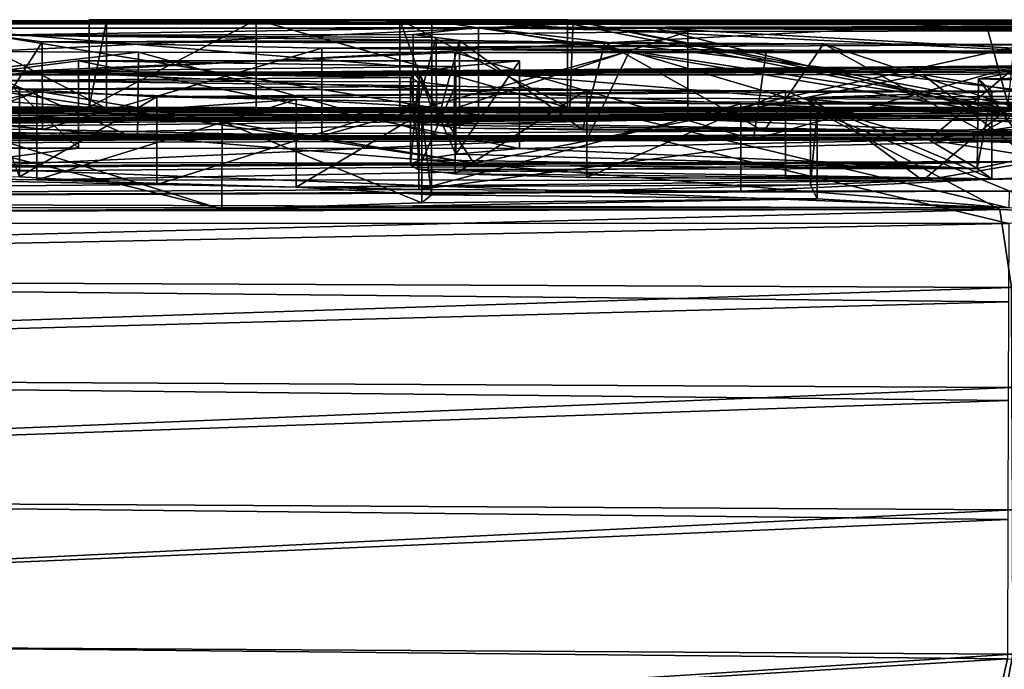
# Model space of a CAD drawing. Header units: millimetres. Extents: x -71 to 126, y -35 to 75.
# Tile 114 of 178: x -2.658 to -1.533, y 70.186 to 70.928. Entities that reach past the tile are written whole.
import ezdxf

# ---------------------------------------------------------------- set-up
doc = ezdxf.new("R2010")
doc.units = ezdxf.units.MM
doc.header["$LTSCALE"] = 52.536866
for name, color, linetype in [('192', 7, 'CONTINUOUS'), ('236', 7, 'CONTINUOUS'), ('238', 7, 'CONTINUOUS'), ('241', 7, 'CONTINUOUS'), ('242', 7, 'CONTINUOUS'), ('316', 7, 'CONTINUOUS'), ('317', 7, 'CONTINUOUS'), ('318', 7, 'CONTINUOUS'), ('319', 7, 'CONTINUOUS'), ('320', 7, 'CONTINUOUS'), ('326', 7, 'CONTINUOUS'), ('328', 7, 'CONTINUOUS'), ('329', 7, 'CONTINUOUS'), ('330', 7, 'CONTINUOUS'), ('331', 7, 'CONTINUOUS'), ('333', 7, 'CONTINUOUS'), ('334', 7, 'CONTINUOUS'), ('335', 7, 'CONTINUOUS'), ('337', 7, 'CONTINUOUS'), ('339', 7, 'CONTINUOUS'), ('341', 7, 'CONTINUOUS'), ('345', 7, 'CONTINUOUS'), ('347', 7, 'CONTINUOUS')]:
    doc.layers.add(name, color=color, linetype=linetype)

msp = doc.modelspace()

# ---------------------------------------------------------------- linework, layer by layer
at = {"layer": '192', "linetype": 'Continuous'}
for points in [[(-2.1342, 70.8188, -2.3292), (-4.5298, 70.8174, -2.5356), (-3.8213, 70.8249, -1.3406), (-2.1342, 70.8188, -2.3292)], [(-4.0274, 70.8265, -0.9176), (-4.5294, 70.8278, 0.2088), (-2.5593, 70.8264, -0.9178), (-4.0274, 70.8265, -0.9176)], [(-2.5593, 70.8264, -0.9178), (-4.5294, 70.8278, 0.2088), (-2.5789, 70.8276, -0.191), (-2.5593, 70.8264, -0.9178)], [(-2.5789, 70.8276, -0.191), (-4.5294, 70.8278, 0.2088), (-2.388, 70.8274, 0.4003), (-2.5789, 70.8276, -0.191)], [(-2.388, 70.8274, 0.4003), (-4.5294, 70.8278, 0.2088), (-4.1503, 70.823, 1.6807), (-2.388, 70.8274, 0.4003)], [(-2.0295, 70.8265, 0.7878), (-2.388, 70.8274, 0.4003), (-4.1503, 70.823, 1.6807), (-2.0295, 70.8265, 0.7878)], [(-1.5289, 70.8258, 1.0011), (-2.0295, 70.8265, 0.7878), (-4.1503, 70.823, 1.6807), (-1.5289, 70.8258, 1.0011)], [(-1.5262, 70.8227, 1.6796), (-1.5289, 70.8258, 1.0011), (-4.1503, 70.823, 1.6807), (-1.5262, 70.8227, 1.6796)], [(-3.4605, 70.8241, -1.5158), (-2.1342, 70.8188, -2.3292), (-3.8213, 70.8249, -1.3406), (-3.4605, 70.8241, -1.5158)], [(-1.5365, 70.8202, -2.1265), (-2.1342, 70.8188, -2.3292), (-3.4605, 70.8241, -1.5158), (-1.5365, 70.8202, -2.1265)], [(-1.5267, 70.8239, -1.5166), (-1.5365, 70.8202, -2.1265), (-3.4605, 70.8241, -1.5158), (-1.5267, 70.8239, -1.5166)], [(-2.0322, 70.8276, 0.1336), (-1.5266, 70.8262, -0.9182), (-2.224, 70.8274, -0.38), (-2.0322, 70.8276, 0.1336)], [(-1.5266, 70.8262, -0.9182), (-2.1873, 70.8263, -0.9179), (-2.224, 70.8274, -0.38), (-1.5266, 70.8262, -0.9182)], [(-1.5111, 70.8273, 0.3952), (-1.5266, 70.8262, -0.9182), (-2.0322, 70.8276, 0.1336), (-1.5111, 70.8273, 0.3952)], [(-1.5365, 70.8202, -2.1265), (-1.5267, 70.8239, -1.5166), (-1.2808, 70.8203, -2.1082), (-1.5365, 70.8202, -2.1265)], [(-3.7302, 70.8182, 2.3811), (-4.6935, 70.812, 3.062), (-1.5261, 70.8179, 2.3807), (-3.7302, 70.8182, 2.3811)], [(-1.5261, 70.8179, 2.3807), (-4.6935, 70.812, 3.062), (-4.4839, 70.8082, 3.4127), (-1.5261, 70.8179, 2.3807)], [(-4.5303, 70.7819, -5.2797), (-4.5298, 70.8174, -2.5356), (-2.3131, 70.7952, -4.4372), (-4.5303, 70.7819, -5.2797)], [(-2.6915, 70.8101, -3.2739), (-4.5298, 70.8174, -2.5356), (-2.1342, 70.8188, -2.3292), (-2.6915, 70.8101, -3.2739)], [(-2.3131, 70.7952, -4.4372), (-4.5298, 70.8174, -2.5356), (-2.6325, 70.8024, -3.9225), (-2.3131, 70.7952, -4.4372)], [(-2.6325, 70.8024, -3.9225), (-4.5298, 70.8174, -2.5356), (-2.6915, 70.8101, -3.2739), (-2.6325, 70.8024, -3.9225)], [(-4.2328, 70.8044, 3.7319), (-1.5261, 70.8179, 2.3807), (-4.4839, 70.8082, 3.4127), (-4.2328, 70.8044, 3.7319)], [(-3.9565, 70.8007, 4.0082), (-1.5261, 70.8179, 2.3807), (-4.2328, 70.8044, 3.7319), (-3.9565, 70.8007, 4.0082)], [(-3.6135, 70.7971, 4.2661), (-1.5261, 70.8179, 2.3807), (-3.9565, 70.8007, 4.0082), (-3.6135, 70.7971, 4.2661)], [(-1.482, 70.7922, 4.582), (-1.5261, 70.8179, 2.3807), (-3.6135, 70.7971, 4.2661), (-1.482, 70.7922, 4.582)], [(-1.8948, 70.8142, -2.859), (-1.5571, 70.7996, -4.1202), (-2.2089, 70.8107, -3.2113), (-1.8948, 70.8142, -2.859)], [(-2.2089, 70.8107, -3.2113), (-1.5571, 70.7996, -4.1202), (-2.1822, 70.8073, -3.5067), (-2.2089, 70.8107, -3.2113)], [(-1.5286, 70.8151, -2.7645), (-1.5571, 70.7996, -4.1202), (-1.8948, 70.8142, -2.859), (-1.5286, 70.8151, -2.7645)], [(-1.5286, 70.8151, -2.7645), (-1.4368, 70.8081, -3.4443), (-1.5571, 70.7996, -4.1202), (-1.5286, 70.8151, -2.7645)], [(-2.1822, 70.8073, -3.5067), (-1.5571, 70.7996, -4.1202), (-2.1556, 70.8039, -3.8021), (-2.1822, 70.8073, -3.5067)], [(-2.1556, 70.8039, -3.8021), (-1.5571, 70.7996, -4.1202), (-2.0151, 70.8018, -3.961), (-2.1556, 70.8039, -3.8021)], [(-1.5571, 70.7996, -4.1202), (-1.8081, 70.8004, -4.0663), (-2.0151, 70.8018, -3.961), (-1.5571, 70.7996, -4.1202)], [(-1.4368, 70.8081, -3.4443), (-1.4369, 70.7995, -4.1279), (-1.5571, 70.7996, -4.1202), (-1.4368, 70.8081, -3.4443)], [(-2.0094, 70.7922, -4.6339), (-4.5303, 70.7819, -5.2797), (-2.3131, 70.7952, -4.4372), (-2.0094, 70.7922, -4.6339)], [(-1.6193, 70.7903, -4.7508), (-4.5303, 70.7819, -5.2797), (-2.0094, 70.7922, -4.6339), (-1.6193, 70.7903, -4.7508)], [(-2.0871, 70.7807, -5.331), (-4.5303, 70.7819, -5.2797), (-1.6193, 70.7903, -4.7508), (-2.0871, 70.7807, -5.331)], [(-3.256, 70.7942, 4.4647), (-1.482, 70.7922, 4.582), (-3.6135, 70.7971, 4.2661), (-3.256, 70.7942, 4.4647)], [(-2.8896, 70.792, 4.602), (-1.482, 70.7922, 4.582), (-3.256, 70.7942, 4.4647), (-2.8896, 70.792, 4.602)], [(-1.8197, 70.7908, 4.6725), (-1.482, 70.7922, 4.582), (-2.8896, 70.792, 4.602), (-1.8197, 70.7908, 4.6725)], [(-2.5238, 70.7908, 4.6819), (-1.8197, 70.7908, 4.6725), (-2.8896, 70.792, 4.602), (-2.5238, 70.7908, 4.6819)], [(-2.1621, 70.7903, 4.7059), (-1.8197, 70.7908, 4.6725), (-2.5238, 70.7908, 4.6819), (-2.1621, 70.7903, 4.7059)], [(-1.5641, 70.7578, -6.4926), (-2.0871, 70.7807, -5.331), (-1.6193, 70.7903, -4.7508), (-1.5641, 70.7578, -6.4926)], [(-1.5641, 70.7578, -6.4926), (-1.6193, 70.7903, -4.7508), (-1.4995, 70.7714, -5.8272), (-1.5641, 70.7578, -6.4926)], [(-1.6193, 70.7903, -4.7508), (-0.9731, 70.7896, -4.794), (-0.4553, 70.7836, -5.1565), (-1.6193, 70.7903, -4.7508)], [(-1.4995, 70.7714, -5.8272), (-1.6193, 70.7903, -4.7508), (-1.2791, 70.7794, -5.3977), (-1.4995, 70.7714, -5.8272)], [(-1.2791, 70.7794, -5.3977), (-1.6193, 70.7903, -4.7508), (-0.8958, 70.7833, -5.176), (-1.2791, 70.7794, -5.3977)], [(-0.8958, 70.7833, -5.176), (-1.6193, 70.7903, -4.7508), (-0.4553, 70.7836, -5.1565), (-0.8958, 70.7833, -5.176)], [(-4.5307, 70.7212, -8.0234), (-4.5303, 70.7819, -5.2797), (-2.5018, 70.7395, -7.2987), (-4.5307, 70.7212, -8.0234)], [(-2.5018, 70.7395, -7.2987), (-4.5303, 70.7819, -5.2797), (-2.6585, 70.7484, -6.9218), (-2.5018, 70.7395, -7.2987)], [(-2.6862, 70.7687, -5.9759), (-4.5303, 70.7819, -5.2797), (-2.5914, 70.7808, -5.3309), (-2.6862, 70.7687, -5.9759)], [(-2.5914, 70.7808, -5.3309), (-4.5303, 70.7819, -5.2797), (-2.0871, 70.7807, -5.331), (-2.5914, 70.7808, -5.3309)], [(-2.16, 70.7743, -5.6824), (-2.0871, 70.7807, -5.331), (-1.5641, 70.7578, -6.4926), (-2.16, 70.7743, -5.6824)], [(-2.1395, 70.764, 6.1546), (-2.8097, 70.765, 6.1069), (-4.1499, 70.7524, 6.7022), (-2.1395, 70.764, 6.1546)], [(-1.499, 70.7659, 6.0602), (-2.1395, 70.764, 6.1546), (-3.5228, 70.7548, 6.5936), (-1.499, 70.7659, 6.0602)], [(-3.0494, 70.7514, 6.7438), (-1.499, 70.7659, 6.0602), (-3.5228, 70.7548, 6.5936), (-3.0494, 70.7514, 6.7438)], [(-2.6389, 70.7449, 7.0237), (-1.499, 70.7659, 6.0602), (-3.0494, 70.7514, 6.7438), (-2.6389, 70.7449, 7.0237)], [(-1.6261, 70.7442, 7.0484), (-1.499, 70.7659, 6.0602), (-2.6389, 70.7449, 7.0237), (-1.6261, 70.7442, 7.0484)], [(-2.2119, 70.7617, -6.3168), (-2.202, 70.7675, -6.0334), (-1.5641, 70.7578, -6.4926), (-2.2119, 70.7617, -6.3168)], [(-2.202, 70.7675, -6.0334), (-2.16, 70.7743, -5.6824), (-1.5641, 70.7578, -6.4926), (-2.202, 70.7675, -6.0334)], [(-1.499, 70.7659, 6.0602), (-1.6261, 70.7442, 7.0484), (-1.3752, 70.7483, 6.87), (-1.499, 70.7659, 6.0602)], [(-3.5228, 70.7548, 6.5936), (-2.1395, 70.764, 6.1546), (-4.1499, 70.7524, 6.7022), (-3.5228, 70.7548, 6.5936)], [(-2.203, 70.7567, -6.5484), (-2.2119, 70.7617, -6.3168), (-1.5641, 70.7578, -6.4926), (-2.203, 70.7567, -6.5484)], [(-1.5472, 70.746, -7.0192), (-2.203, 70.7567, -6.5484), (-1.5641, 70.7578, -6.4926), (-1.5472, 70.746, -7.0192)], [(-2.1608, 70.7516, -6.7791), (-2.203, 70.7567, -6.5484), (-1.5472, 70.746, -7.0192), (-2.1608, 70.7516, -6.7791)], [(-2.3426, 70.7365, 7.3694), (-1.6261, 70.7442, 7.0484), (-2.6389, 70.7449, 7.0237), (-2.3426, 70.7365, 7.3694)], [(-1.7546, 70.7391, 7.2636), (-1.6261, 70.7442, 7.0484), (-2.3426, 70.7365, 7.3694), (-1.7546, 70.7391, 7.2636)], [(-2.0101, 70.7474, -6.9599), (-2.1608, 70.7516, -6.7791), (-1.5472, 70.746, -7.0192), (-2.0101, 70.7474, -6.9599)], [(-1.783, 70.7463, -7.0081), (-2.0101, 70.7474, -6.9599), (-1.5472, 70.746, -7.0192), (-1.783, 70.7463, -7.0081)], [(-2.2021, 70.7338, -7.5286), (-4.5307, 70.7212, -8.0234), (-2.5018, 70.7395, -7.2987), (-2.2021, 70.7338, -7.5286)], [(-1.8342, 70.7317, -7.6085), (-4.5307, 70.7212, -8.0234), (-2.2021, 70.7338, -7.5286), (-1.8342, 70.7317, -7.6085)], [(-1.5278, 70.7128, -8.3236), (-4.5307, 70.7212, -8.0234), (-1.5277, 70.7317, -7.6086), (-1.5278, 70.7128, -8.3236)], [(-1.5277, 70.7317, -7.6086), (-4.5307, 70.7212, -8.0234), (-1.8342, 70.7317, -7.6085), (-1.5277, 70.7317, -7.6086)], [(-2.1879, 70.7277, 7.7199), (-1.7546, 70.7391, 7.2636), (-2.3426, 70.7365, 7.3694), (-2.1879, 70.7277, 7.7199)], [(-1.747, 70.723, 7.8968), (-1.7546, 70.7391, 7.2636), (-2.1879, 70.7277, 7.7199), (-1.747, 70.723, 7.8968)], [(-4.1586, 70.7131, -8.3225), (-4.5307, 70.7212, -8.0234), (-1.5278, 70.7128, -8.3236), (-4.1586, 70.7131, -8.3225)], [(-1.5381, 70.7109, 8.3414), (-1.747, 70.723, 7.8968), (-2.4273, 70.7115, 8.3224), (-1.5381, 70.7109, 8.3414)], [(-2.4273, 70.7115, 8.3224), (-1.747, 70.723, 7.8968), (-2.1987, 70.7187, 8.0595), (-2.4273, 70.7115, 8.3224)], [(-2.1987, 70.7187, 8.0595), (-1.747, 70.723, 7.8968), (-2.1879, 70.7277, 7.7199), (-2.1987, 70.7187, 8.0595)], [(-1.5247, 70.6219, 11.0816), (-1.5381, 70.7109, 8.3414), (-4.5278, 70.635, 10.7338), (-1.5247, 70.6219, 11.0816)], [(-4.5278, 70.635, 10.7338), (-1.5381, 70.7109, 8.3414), (-2.826, 70.7089, 8.418), (-4.5278, 70.635, 10.7338)], [(-2.826, 70.7089, 8.418), (-1.5381, 70.7109, 8.3414), (-2.4273, 70.7115, 8.3224), (-2.826, 70.7089, 8.418)], [(-1.5381, 70.7109, 8.3414), (-1.5247, 70.6219, 11.0816), (-1.469, 70.708, 8.4439), (-1.5381, 70.7109, 8.3414)], [(-1.5279, 70.6951, -8.9375), (-4.5312, 70.6355, -10.7664), (-4.1587, 70.6955, -8.9363), (-1.5279, 70.6951, -8.9375)], [(-1.5283, 70.6054, -11.5673), (-4.5312, 70.6355, -10.7664), (-1.5279, 70.6951, -8.9375), (-1.5283, 70.6054, -11.5673)], [(-4.5316, 70.5247, -13.5085), (-4.5312, 70.6355, -10.7664), (-1.5283, 70.6054, -11.5673), (-4.5316, 70.5247, -13.5085)], [(-4.5273, 70.5228, 13.5035), (-1.5247, 70.6219, 11.0816), (-4.5278, 70.635, 10.7338), (-4.5273, 70.5228, 13.5035)], [(-1.5243, 70.5075, 13.8287), (-1.5247, 70.6219, 11.0816), (-4.5273, 70.5228, 13.5035), (-1.5243, 70.5075, 13.8287)], [(-1.5287, 70.4927, -14.1963), (-4.5316, 70.5247, -13.5085), (-1.5283, 70.6054, -11.5673), (-1.5287, 70.4927, -14.1963)], [(-4.5321, 70.3888, -16.2495), (-4.5316, 70.5247, -13.5085), (-1.5287, 70.4927, -14.1963), (-4.5321, 70.3888, -16.2495)], [(-4.5269, 70.385, 16.272), (-1.5243, 70.5075, 13.8287), (-4.5273, 70.5228, 13.5035), (-4.5269, 70.385, 16.272)], [(-1.5239, 70.368, 16.5747), (-1.5243, 70.5075, 13.8287), (-4.5269, 70.385, 16.272), (-1.5239, 70.368, 16.5747)], [(-1.5292, 70.3568, -16.8242), (-4.5321, 70.3888, -16.2495), (-1.5287, 70.4927, -14.1963), (-1.5292, 70.3568, -16.8242)], [(-4.5325, 70.2279, -18.9891), (-4.5321, 70.3888, -16.2495), (-1.5292, 70.3568, -16.8242), (-4.5325, 70.2279, -18.9891)], [(-4.5265, 70.2216, 19.0392), (-1.5239, 70.368, 16.5747), (-4.5269, 70.385, 16.272), (-4.5265, 70.2216, 19.0392)], [(-1.5234, 70.2033, 19.3193), (-1.5239, 70.368, 16.5747), (-4.5265, 70.2216, 19.0392), (-1.5234, 70.2033, 19.3193)], [(-1.5296, 70.198, -19.4507), (-4.5325, 70.2279, -18.9891), (-1.5292, 70.3568, -16.8242), (-1.5296, 70.198, -19.4507)], [(-4.5924, 70.0129, -22.123), (-4.5325, 70.2279, -18.9891), (-1.5296, 70.198, -19.4507), (-4.5924, 70.0129, -22.123)], [(-4.5689, 70.0082, 22.1377), (-1.5234, 70.2033, 19.3193), (-4.5265, 70.2216, 19.0392), (-4.5689, 70.0082, 22.1377)], [(-1.5651, 69.9768, 22.5527), (-1.5234, 70.2033, 19.3193), (-4.5689, 70.0082, 22.1377), (-1.5651, 69.9768, 22.5527)], [(-1.5651, 69.9768, 22.5527), (1.4796, 70.1851, 19.5928), (-1.5234, 70.2033, 19.3193), (-1.5651, 69.9768, 22.5527)], [(-1.5781, 69.9813, -22.542), (-4.5924, 70.0129, -22.123), (-1.5296, 70.198, -19.4507), (-1.5781, 69.9813, -22.542)], [(-1.5781, 69.9813, -22.542), (-1.5296, 70.198, -19.4507), (1.4734, 70.1798, -19.7234), (-1.5781, 69.9813, -22.542)]]:
    msp.add_3dface(points, dxfattribs=at)
at = {"layer": '236', "color": 178, "linetype": 'Continuous', "true_color": 0x00000b}
for points in [[(-1.6261, 70.8652, 6.0929), (-1.0811, 70.7688, 5.9116), (-1.0799, 70.8688, 5.913), (-1.6261, 70.8652, 6.0929)], [(-2.8097, 70.765, 6.1069), (-2.1395, 70.764, 6.1546), (-2.8084, 70.865, 6.1092), (-2.8097, 70.765, 6.1069)], [(-2.8084, 70.865, 6.1092), (-2.1395, 70.764, 6.1546), (-2.7518, 70.8648, 6.1189), (-2.8084, 70.865, 6.1092)], [(-2.7518, 70.8648, 6.1189), (-2.1395, 70.764, 6.1546), (-2.2053, 70.864, 6.1582), (-2.7518, 70.8648, 6.1189)], [(-2.2053, 70.864, 6.1582), (-2.1395, 70.764, 6.1546), (-1.6261, 70.8652, 6.0929), (-2.2053, 70.864, 6.1582)], [(-2.1395, 70.764, 6.1546), (-1.499, 70.7659, 6.0602), (-1.6261, 70.8652, 6.0929), (-2.1395, 70.764, 6.1546)], [(-1.499, 70.7659, 6.0602), (-1.0811, 70.7688, 5.9116), (-1.6261, 70.8652, 6.0929), (-1.499, 70.7659, 6.0602)]]:
    msp.add_3dface(points, dxfattribs=at)
at = {"layer": '238', "color": 178, "linetype": 'Continuous', "true_color": 0x00000b}
for points in [[(-2.5238, 70.7908, 4.6819), (-2.8896, 70.792, 4.602), (-2.7516, 70.8915, 4.64), (-2.5238, 70.7908, 4.6819)], [(-2.5226, 70.8907, 4.6836), (-2.5238, 70.7908, 4.6819), (-2.7516, 70.8915, 4.64), (-2.5226, 70.8907, 4.6836)], [(-2.1621, 70.7903, 4.7059), (-2.5238, 70.7908, 4.6819), (-2.5226, 70.8907, 4.6836), (-2.1621, 70.7903, 4.7059)], [(-2.161, 70.8903, 4.7075), (-2.1621, 70.7903, 4.7059), (-2.5226, 70.8907, 4.6836), (-2.161, 70.8903, 4.7075)], [(-1.8197, 70.7908, 4.6725), (-2.1621, 70.7903, 4.7059), (-2.161, 70.8903, 4.7075), (-1.8197, 70.7908, 4.6725)], [(-1.8053, 70.8909, 4.6714), (-1.8197, 70.7908, 4.6725), (-2.161, 70.8903, 4.7075), (-1.8053, 70.8909, 4.6714)], [(-1.482, 70.7922, 4.582), (-1.8197, 70.7908, 4.6725), (-1.4548, 70.8923, 4.5737), (-1.482, 70.7922, 4.582)], [(-1.4548, 70.8923, 4.5737), (-1.8197, 70.7908, 4.6725), (-1.8053, 70.8909, 4.6714), (-1.4548, 70.8923, 4.5737)]]:
    msp.add_3dface(points, dxfattribs=at)
at = {"layer": '241', "color": 178, "linetype": 'Continuous', "true_color": 0x00000b}
for points in [[(-2.6389, 70.8449, 7.026), (-3.0494, 70.7514, 6.7438), (-2.7452, 70.847, 6.9362), (-2.6389, 70.8449, 7.026)], [(-2.6389, 70.7449, 7.0237), (-3.0494, 70.7514, 6.7438), (-2.6389, 70.8449, 7.026), (-2.6389, 70.7449, 7.0237)]]:
    msp.add_3dface(points, dxfattribs=at)
at = {"layer": '242', "color": 178, "linetype": 'Continuous', "true_color": 0x00000b}
for points in [[(-2.6389, 70.7449, 7.0237), (-2.6389, 70.8449, 7.026), (-2.3426, 70.8365, 7.3718), (-2.6389, 70.7449, 7.0237)], [(-2.3426, 70.7365, 7.3694), (-2.6389, 70.7449, 7.0237), (-2.3426, 70.8365, 7.3718), (-2.3426, 70.7365, 7.3694)], [(-2.1879, 70.8276, 7.7224), (-2.3426, 70.7365, 7.3694), (-2.3426, 70.8365, 7.3718), (-2.1879, 70.8276, 7.7224)], [(-2.1879, 70.7277, 7.7199), (-2.3426, 70.7365, 7.3694), (-2.1879, 70.8276, 7.7224), (-2.1879, 70.7277, 7.7199)], [(-2.1987, 70.8187, 8.0621), (-2.1879, 70.7277, 7.7199), (-2.1879, 70.8276, 7.7224), (-2.1987, 70.8187, 8.0621)], [(-2.7425, 70.809, 8.4162), (-2.4273, 70.7115, 8.3224), (-2.4272, 70.8115, 8.3251), (-2.7425, 70.809, 8.4162)], [(-2.4273, 70.7115, 8.3224), (-2.1987, 70.7187, 8.0595), (-2.4272, 70.8115, 8.3251), (-2.4273, 70.7115, 8.3224)], [(-2.4272, 70.8115, 8.3251), (-2.1987, 70.7187, 8.0595), (-2.1987, 70.8187, 8.0621), (-2.4272, 70.8115, 8.3251)], [(-2.1987, 70.7187, 8.0595), (-2.1879, 70.7277, 7.7199), (-2.1987, 70.8187, 8.0621), (-2.1987, 70.7187, 8.0595)], [(-2.826, 70.7089, 8.418), (-2.4273, 70.7115, 8.3224), (-2.8259, 70.8089, 8.4208), (-2.826, 70.7089, 8.418)], [(-2.8259, 70.8089, 8.4208), (-2.4273, 70.7115, 8.3224), (-2.7425, 70.809, 8.4162), (-2.8259, 70.8089, 8.4208)]]:
    msp.add_3dface(points, dxfattribs=at)
at = {"layer": '316', "color": 178, "linetype": 'Continuous', "true_color": 0x00000b}
for points in [[(-1.5627, 70.8601, -6.3902), (-1.4995, 70.7714, -5.8272), (-1.4994, 70.8714, -5.8291), (-1.5627, 70.8601, -6.3902)], [(-1.5641, 70.7578, -6.4926), (-1.4995, 70.7714, -5.8272), (-1.5627, 70.8601, -6.3902), (-1.5641, 70.7578, -6.4926)], [(-1.5472, 70.846, -7.0216), (-1.5641, 70.7578, -6.4926), (-1.5627, 70.8601, -6.3902), (-1.5472, 70.846, -7.0216)], [(-1.5472, 70.746, -7.0192), (-1.5641, 70.7578, -6.4926), (-1.5472, 70.846, -7.0216), (-1.5472, 70.746, -7.0192)]]:
    msp.add_3dface(points, dxfattribs=at)
at = {"layer": '317', "color": 178, "linetype": 'Continuous', "true_color": 0x00000b}
for points in [[(-2.0871, 70.7807, -5.331), (-2.16, 70.7743, -5.6824), (-2.0871, 70.8807, -5.3328), (-2.0871, 70.7807, -5.331)], [(-2.0871, 70.8807, -5.3328), (-2.16, 70.7743, -5.6824), (-2.16, 70.8743, -5.6843), (-2.0871, 70.8807, -5.3328)], [(-2.2019, 70.8674, -6.0353), (-2.202, 70.7675, -6.0334), (-2.2119, 70.8616, -6.3189), (-2.2019, 70.8674, -6.0353)], [(-2.16, 70.7743, -5.6824), (-2.202, 70.7675, -6.0334), (-2.2019, 70.8674, -6.0353), (-2.16, 70.7743, -5.6824)], [(-2.16, 70.8743, -5.6843), (-2.16, 70.7743, -5.6824), (-2.2019, 70.8674, -6.0353), (-2.16, 70.8743, -5.6843)], [(-2.202, 70.7675, -6.0334), (-2.2119, 70.7617, -6.3168), (-2.2119, 70.8616, -6.3189), (-2.202, 70.7675, -6.0334)], [(-2.2119, 70.8616, -6.3189), (-2.2119, 70.7617, -6.3168), (-2.203, 70.8567, -6.5505), (-2.2119, 70.8616, -6.3189)], [(-2.2119, 70.7617, -6.3168), (-2.203, 70.7567, -6.5484), (-2.203, 70.8567, -6.5505), (-2.2119, 70.7617, -6.3168)], [(-2.203, 70.8567, -6.5505), (-2.203, 70.7567, -6.5484), (-2.1608, 70.8516, -6.7813), (-2.203, 70.8567, -6.5505)], [(-2.203, 70.7567, -6.5484), (-2.1608, 70.7516, -6.7791), (-2.1608, 70.8516, -6.7813), (-2.203, 70.7567, -6.5484)], [(-2.1608, 70.8516, -6.7813), (-2.1608, 70.7516, -6.7791), (-2.0102, 70.8474, -6.9622), (-2.1608, 70.8516, -6.7813)], [(-2.1608, 70.7516, -6.7791), (-2.0101, 70.7474, -6.9599), (-2.0102, 70.8474, -6.9622), (-2.1608, 70.7516, -6.7791)], [(-2.0102, 70.8474, -6.9622), (-2.0101, 70.7474, -6.9599), (-1.783, 70.8463, -7.0104), (-2.0102, 70.8474, -6.9622)], [(-2.0101, 70.7474, -6.9599), (-1.783, 70.7463, -7.0081), (-1.783, 70.8463, -7.0104), (-2.0101, 70.7474, -6.9599)], [(-1.783, 70.7463, -7.0081), (-1.5472, 70.746, -7.0192), (-1.783, 70.8463, -7.0104), (-1.783, 70.7463, -7.0081)], [(-1.5472, 70.746, -7.0192), (-1.5472, 70.846, -7.0216), (-1.783, 70.8463, -7.0104), (-1.5472, 70.746, -7.0192)]]:
    msp.add_3dface(points, dxfattribs=at)
at = {"layer": '318', "color": 178, "linetype": 'Continuous', "true_color": 0x00000b}
for points in [[(-2.5914, 70.7808, -5.3309), (-2.0871, 70.7807, -5.331), (-2.5914, 70.8807, -5.3327), (-2.5914, 70.7808, -5.3309)], [(-2.0871, 70.7807, -5.331), (-2.0871, 70.8807, -5.3328), (-2.5914, 70.8807, -5.3327), (-2.0871, 70.7807, -5.331)]]:
    msp.add_3dface(points, dxfattribs=at)
at = {"layer": '319', "color": 178, "linetype": 'Continuous', "true_color": 0x00000b}
for points in [[(-2.5914, 70.7808, -5.3309), (-2.5914, 70.8807, -5.3327), (-2.6862, 70.8686, -5.9779), (-2.5914, 70.7808, -5.3309)], [(-2.6862, 70.7687, -5.9759), (-2.5914, 70.7808, -5.3309), (-2.6862, 70.8686, -5.9779), (-2.6862, 70.7687, -5.9759)], [(-2.6585, 70.8484, -6.9241), (-2.6585, 70.7484, -6.9218), (-2.7002, 70.8582, -6.4834), (-2.6585, 70.8484, -6.9241)], [(-2.5018, 70.8394, -7.3011), (-2.6585, 70.7484, -6.9218), (-2.6585, 70.8484, -6.9241), (-2.5018, 70.8394, -7.3011)], [(-2.5018, 70.7395, -7.2987), (-2.6585, 70.7484, -6.9218), (-2.5018, 70.8394, -7.3011), (-2.5018, 70.7395, -7.2987)], [(-2.2021, 70.8337, -7.5311), (-2.5018, 70.7395, -7.2987), (-2.5018, 70.8394, -7.3011), (-2.2021, 70.8337, -7.5311)], [(-2.2021, 70.7338, -7.5286), (-2.5018, 70.7395, -7.2987), (-2.2021, 70.8337, -7.5311), (-2.2021, 70.7338, -7.5286)], [(-1.8342, 70.8317, -7.611), (-2.2021, 70.7338, -7.5286), (-2.2021, 70.8337, -7.5311), (-1.8342, 70.8317, -7.611)], [(-1.8342, 70.7817, -7.6097), (-2.2021, 70.7338, -7.5286), (-1.8342, 70.8317, -7.611), (-1.8342, 70.7817, -7.6097)], [(-1.8342, 70.7317, -7.6085), (-2.2021, 70.7338, -7.5286), (-1.8342, 70.7817, -7.6097), (-1.8342, 70.7317, -7.6085)]]:
    msp.add_3dface(points, dxfattribs=at)
at = {"layer": '320', "color": 178, "linetype": 'Continuous', "true_color": 0x00000b}
for points in [[(-1.8342, 70.7817, -7.6097), (-1.8342, 70.8317, -7.611), (0.2525, 70.8315, -7.6119), (-1.8342, 70.7817, -7.6097)], [(-1.5277, 70.7317, -7.6086), (-1.8342, 70.7317, -7.6085), (0.2525, 70.8315, -7.6119), (-1.5277, 70.7317, -7.6086)], [(-1.8342, 70.7317, -7.6085), (-1.8342, 70.7817, -7.6097), (0.2525, 70.8315, -7.6119), (-1.8342, 70.7317, -7.6085)]]:
    msp.add_3dface(points, dxfattribs=at)
at = {"layer": '326', "color": 178, "linetype": 'Continuous', "true_color": 0x00000b}
for points in [[(-2.6914, 70.9101, -3.2747), (-2.1342, 70.8188, -2.3292), (-2.134, 70.9188, -2.3299), (-2.6914, 70.9101, -3.2747)], [(-2.1342, 70.8188, -2.3292), (-1.5365, 70.8202, -2.1265), (-2.134, 70.9188, -2.3299), (-2.1342, 70.8188, -2.3292)], [(-2.134, 70.9188, -2.3299), (-1.2808, 70.8203, -2.1082), (-1.2806, 70.9203, -2.1089), (-2.134, 70.9188, -2.3299)], [(-1.5365, 70.8202, -2.1265), (-1.2808, 70.8203, -2.1082), (-2.134, 70.9188, -2.3299), (-1.5365, 70.8202, -2.1265)], [(-2.6915, 70.8101, -3.2739), (-2.1342, 70.8188, -2.3292), (-2.6914, 70.9101, -3.2747), (-2.6915, 70.8101, -3.2739)], [(-2.6326, 70.9024, -3.9235), (-2.6915, 70.8101, -3.2739), (-2.6914, 70.9101, -3.2747), (-2.6326, 70.9024, -3.9235)], [(-2.6325, 70.8024, -3.9225), (-2.6915, 70.8101, -3.2739), (-2.6326, 70.9024, -3.9235), (-2.6325, 70.8024, -3.9225)], [(-2.3133, 70.8952, -4.4385), (-2.6325, 70.8024, -3.9225), (-2.6326, 70.9024, -3.9235), (-2.3133, 70.8952, -4.4385)], [(-2.3131, 70.7952, -4.4372), (-2.6325, 70.8024, -3.9225), (-2.3133, 70.8952, -4.4385), (-2.3131, 70.7952, -4.4372)], [(-1.9616, 70.8919, -4.6562), (-2.3131, 70.7952, -4.4372), (-2.3133, 70.8952, -4.4385), (-1.9616, 70.8919, -4.6562)], [(-2.0094, 70.7922, -4.6339), (-2.3131, 70.7952, -4.4372), (-1.9616, 70.8919, -4.6562), (-2.0094, 70.7922, -4.6339)], [(-1.6193, 70.7903, -4.7508), (-2.0094, 70.7922, -4.6339), (-1.9616, 70.8919, -4.6562), (-1.6193, 70.7903, -4.7508)], [(-1.5011, 70.89, -4.7713), (-1.6193, 70.7903, -4.7508), (-1.9616, 70.8919, -4.6562), (-1.5011, 70.89, -4.7713)], [(-0.9731, 70.8896, -4.7956), (-1.6193, 70.7903, -4.7508), (-1.5011, 70.89, -4.7713), (-0.9731, 70.8896, -4.7956)], [(-0.9731, 70.7896, -4.794), (-1.6193, 70.7903, -4.7508), (-0.9731, 70.8896, -4.7956), (-0.9731, 70.7896, -4.794)]]:
    msp.add_3dface(points, dxfattribs=at)
at = {"layer": '328', "color": 178, "linetype": 'Continuous', "true_color": 0x00000b}
for points in [[(-1.8948, 70.8142, -2.859), (-2.2089, 70.8107, -3.2113), (-1.8948, 70.9142, -2.8599), (-1.8948, 70.8142, -2.859)], [(-1.8948, 70.9142, -2.8599), (-2.2089, 70.8107, -3.2113), (-2.2088, 70.9107, -3.2124), (-1.8948, 70.9142, -2.8599)], [(-1.5286, 70.8151, -2.7645), (-1.8948, 70.8142, -2.859), (-1.4367, 70.9151, -2.7615), (-1.5286, 70.8151, -2.7645)], [(-1.4367, 70.9151, -2.7615), (-1.8948, 70.8142, -2.859), (-1.8948, 70.9142, -2.8599), (-1.4367, 70.9151, -2.7615)], [(-2.2088, 70.9107, -3.2124), (-2.2089, 70.8107, -3.2113), (-2.1823, 70.9073, -3.5078), (-2.2088, 70.9107, -3.2124)], [(-2.2089, 70.8107, -3.2113), (-2.1822, 70.8073, -3.5067), (-2.1823, 70.9073, -3.5078), (-2.2089, 70.8107, -3.2113)], [(-2.1823, 70.9073, -3.5078), (-2.1822, 70.8073, -3.5067), (-2.1557, 70.9038, -3.8032), (-2.1823, 70.9073, -3.5078)], [(-2.1822, 70.8073, -3.5067), (-2.1556, 70.8039, -3.8021), (-2.1557, 70.9038, -3.8032), (-2.1822, 70.8073, -3.5067)], [(-2.1556, 70.8039, -3.8021), (-2.0151, 70.8018, -3.961), (-2.1557, 70.9038, -3.8032), (-2.1556, 70.8039, -3.8021)], [(-2.1557, 70.9038, -3.8032), (-2.0151, 70.8018, -3.961), (-1.9898, 70.9015, -3.9809), (-2.1557, 70.9038, -3.8032)], [(-2.0151, 70.8018, -3.961), (-1.8081, 70.8004, -4.0663), (-1.9898, 70.9015, -3.9809), (-2.0151, 70.8018, -3.961)], [(-1.9898, 70.9015, -3.9809), (-1.8081, 70.8004, -4.0663), (-1.7398, 70.9001, -4.0882), (-1.9898, 70.9015, -3.9809)], [(-1.8081, 70.8004, -4.0663), (-1.5571, 70.7996, -4.1202), (-1.7398, 70.9001, -4.0882), (-1.8081, 70.8004, -4.0663)], [(-1.5571, 70.7996, -4.1202), (-1.4369, 70.7995, -4.1279), (-1.7398, 70.9001, -4.0882), (-1.5571, 70.7996, -4.1202)], [(-1.4369, 70.7995, -4.1279), (-1.4369, 70.8995, -4.1292), (-1.7398, 70.9001, -4.0882), (-1.4369, 70.7995, -4.1279)]]:
    msp.add_3dface(points, dxfattribs=at)
at = {"layer": '329', "color": 178, "linetype": 'Continuous', "true_color": 0x00000b}
for points in [[(-2.0322, 70.9276, 0.1336), (-2.0322, 70.8276, 0.1336), (-2.224, 70.9274, -0.3801), (-2.0322, 70.9276, 0.1336)], [(-2.224, 70.8274, -0.38), (-2.1873, 70.8263, -0.9179), (-2.224, 70.9274, -0.3801), (-2.224, 70.8274, -0.38)], [(-2.224, 70.9274, -0.3801), (-2.1873, 70.8263, -0.9179), (-2.1873, 70.9263, -0.9182), (-2.224, 70.9274, -0.3801)], [(-2.0322, 70.8276, 0.1336), (-2.224, 70.8274, -0.38), (-2.224, 70.9274, -0.3801), (-2.0322, 70.8276, 0.1336)], [(-1.5111, 70.8273, 0.3952), (-2.0322, 70.8276, 0.1336), (-2.0322, 70.9276, 0.1336), (-1.5111, 70.8273, 0.3952)], [(-1.511, 70.9273, 0.3953), (-1.5111, 70.8273, 0.3952), (-2.0322, 70.9276, 0.1336), (-1.511, 70.9273, 0.3953)]]:
    msp.add_3dface(points, dxfattribs=at)
at = {"layer": '330', "color": 178, "linetype": 'Continuous', "true_color": 0x00000b}
for points in [[(-2.1873, 70.8263, -0.9179), (-1.5266, 70.8262, -0.9182), (-2.1873, 70.9263, -0.9182), (-2.1873, 70.8263, -0.9179)], [(-1.5266, 70.8262, -0.9182), (-0.188, 70.8261, -0.9187), (-2.1873, 70.9263, -0.9182), (-1.5266, 70.8262, -0.9182)], [(-0.188, 70.8261, -0.9187), (-0.188, 70.9261, -0.919), (-2.1873, 70.9263, -0.9182), (-0.188, 70.8261, -0.9187)]]:
    msp.add_3dface(points, dxfattribs=at)
at = {"layer": '331', "color": 178, "linetype": 'Continuous', "true_color": 0x00000b}
for points in [[(-4.0274, 70.8265, -0.9176), (-2.5593, 70.8264, -0.9178), (-4.0274, 70.9265, -0.9179), (-4.0274, 70.8265, -0.9176)], [(-4.0274, 70.9265, -0.9179), (-2.5593, 70.8264, -0.9178), (-2.7534, 70.9264, -0.9181), (-4.0274, 70.9265, -0.9179)], [(-2.7534, 70.9264, -0.9181), (-2.5593, 70.8264, -0.9178), (-2.5593, 70.9264, -0.9181), (-2.7534, 70.9264, -0.9181)]]:
    msp.add_3dface(points, dxfattribs=at)
at = {"layer": '333', "color": 178, "linetype": 'Continuous', "true_color": 0x00000b}
for points in [[(-1.5542, 70.9239, -1.5171), (-3.4605, 70.8241, -1.5158), (-2.7535, 70.924, -1.5166), (-1.5542, 70.9239, -1.5171)], [(-1.5267, 70.8239, -1.5166), (-3.4605, 70.8241, -1.5158), (-1.5542, 70.9239, -1.5171), (-1.5267, 70.8239, -1.5166)], [(0.2495, 70.9237, -1.5178), (-1.5267, 70.8239, -1.5166), (-1.5542, 70.9239, -1.5171), (0.2495, 70.9237, -1.5178)]]:
    msp.add_3dface(points, dxfattribs=at)
at = {"layer": '334', "color": 178, "linetype": 'Continuous', "true_color": 0x00000b}
for points in [[(-2.5593, 70.9264, -0.9181), (-2.5789, 70.8276, -0.191), (-2.5789, 70.9276, -0.1912), (-2.5593, 70.9264, -0.9181)], [(-2.5789, 70.9276, -0.1912), (-2.5789, 70.8276, -0.191), (-2.388, 70.9274, 0.4003), (-2.5789, 70.9276, -0.1912)], [(-2.5789, 70.8276, -0.191), (-2.388, 70.8274, 0.4003), (-2.388, 70.9274, 0.4003), (-2.5789, 70.8276, -0.191)], [(-2.5593, 70.8264, -0.9178), (-2.5789, 70.8276, -0.191), (-2.5593, 70.9264, -0.9181), (-2.5593, 70.8264, -0.9178)], [(-2.388, 70.8274, 0.4003), (-2.0295, 70.8265, 0.7878), (-2.388, 70.9274, 0.4003), (-2.388, 70.8274, 0.4003)], [(-2.388, 70.9274, 0.4003), (-2.0295, 70.8265, 0.7878), (-2.0259, 70.9265, 0.7905), (-2.388, 70.9274, 0.4003)], [(-2.0295, 70.8265, 0.7878), (-1.5289, 70.8258, 1.0011), (-2.0259, 70.9265, 0.7905), (-2.0295, 70.8265, 0.7878)], [(-2.0259, 70.9265, 0.7905), (-1.5289, 70.8258, 1.0011), (-1.519, 70.9258, 1.0039), (-2.0259, 70.9265, 0.7905)]]:
    msp.add_3dface(points, dxfattribs=at)
at = {"layer": '335', "color": 178, "linetype": 'Continuous', "true_color": 0x00000b}
for points in [[(-4.1586, 70.7131, -8.3225), (-1.5278, 70.7128, -8.3236), (-4.1586, 70.813, -8.3252), (-4.1586, 70.7131, -8.3225)], [(-4.1586, 70.813, -8.3252), (-1.5278, 70.7128, -8.3236), (-2.7546, 70.8129, -8.3258), (-4.1586, 70.813, -8.3252)], [(-2.7546, 70.8129, -8.3258), (-1.5278, 70.7128, -8.3236), (-1.9475, 70.8128, -8.3262), (-2.7546, 70.8129, -8.3258)], [(-1.9475, 70.8128, -8.3262), (-1.5278, 70.7128, -8.3236), (0.2636, 70.8125, -8.3271), (-1.9475, 70.8128, -8.3262)]]:
    msp.add_3dface(points, dxfattribs=at)
at = {"layer": '337', "color": 178, "linetype": 'Continuous', "true_color": 0x00000b}
for points in [[(-1.9476, 70.7951, -8.9402), (-4.1587, 70.6955, -8.9363), (-2.7547, 70.7952, -8.9399), (-1.9476, 70.7951, -8.9402)], [(-1.5279, 70.6951, -8.9375), (-4.1587, 70.6955, -8.9363), (-1.9476, 70.7951, -8.9402), (-1.5279, 70.6951, -8.9375)], [(0.2635, 70.7949, -8.9412), (-1.5279, 70.6951, -8.9375), (-1.9476, 70.7951, -8.9402), (0.2635, 70.7949, -8.9412)]]:
    msp.add_3dface(points, dxfattribs=at)
at = {"layer": '339', "color": 178, "linetype": 'Continuous', "true_color": 0x00000b}
for points in [[(-2.0288, 70.9228, 1.6803), (-4.1503, 70.823, 1.6807), (-2.753, 70.9229, 1.6807), (-2.0288, 70.9228, 1.6803)], [(-1.5262, 70.8227, 1.6796), (-4.1503, 70.823, 1.6807), (-2.0288, 70.9228, 1.6803), (-1.5262, 70.8227, 1.6796)], [(0.0926, 70.9226, 1.6795), (-1.5262, 70.8227, 1.6796), (-2.0288, 70.9228, 1.6803), (0.0926, 70.9226, 1.6795)]]:
    msp.add_3dface(points, dxfattribs=at)
at = {"layer": '341', "color": 178, "linetype": 'Continuous', "true_color": 0x00000b}
for points in [[(-3.7302, 70.8182, 2.3811), (-1.5261, 70.8179, 2.3807), (-3.7302, 70.9182, 2.3819), (-3.7302, 70.8182, 2.3811)], [(-3.7302, 70.9182, 2.3819), (-1.5261, 70.8179, 2.3807), (-2.7529, 70.9181, 2.3817), (-3.7302, 70.9182, 2.3819)], [(-2.7529, 70.9181, 2.3817), (-1.5261, 70.8179, 2.3807), (-1.9326, 70.918, 2.3816), (-2.7529, 70.9181, 2.3817)], [(-1.5261, 70.8179, 2.3807), (-0.1351, 70.8178, 2.3805), (-1.9326, 70.918, 2.3816), (-1.5261, 70.8179, 2.3807)], [(-0.1351, 70.8178, 2.3805), (-0.1351, 70.9178, 2.3813), (-1.9326, 70.918, 2.3816), (-0.1351, 70.8178, 2.3805)]]:
    msp.add_3dface(points, dxfattribs=at)
at = {"layer": '345', "color": 178, "linetype": 'Continuous', "true_color": 0x00000b}
for points in [[(-1.5059, 70.8466, 6.947), (-1.6261, 70.7442, 7.0484), (-1.7546, 70.839, 7.266), (-1.5059, 70.8466, 6.947)], [(-1.3752, 70.7483, 6.87), (-1.6261, 70.7442, 7.0484), (-1.5059, 70.8466, 6.947), (-1.3752, 70.7483, 6.87)], [(-1.6261, 70.7442, 7.0484), (-1.7546, 70.7391, 7.2636), (-1.7546, 70.839, 7.266), (-1.6261, 70.7442, 7.0484)], [(-1.7546, 70.839, 7.266), (-1.7546, 70.7391, 7.2636), (-1.747, 70.823, 7.8995), (-1.7546, 70.839, 7.266)], [(-1.7546, 70.7391, 7.2636), (-1.747, 70.723, 7.8968), (-1.747, 70.823, 7.8995), (-1.7546, 70.7391, 7.2636)], [(-1.5381, 70.7109, 8.3414), (-1.469, 70.708, 8.4439), (-1.747, 70.823, 7.8995), (-1.5381, 70.7109, 8.3414)], [(-1.747, 70.723, 7.8968), (-1.5381, 70.7109, 8.3414), (-1.747, 70.823, 7.8995), (-1.747, 70.723, 7.8968)], [(-1.469, 70.708, 8.4439), (-1.469, 70.808, 8.4467), (-1.747, 70.823, 7.8995), (-1.469, 70.708, 8.4439)]]:
    msp.add_3dface(points, dxfattribs=at)
at = {"layer": '347', "color": 178, "linetype": 'Continuous', "true_color": 0x00000b}
for points in [[(-2.5593, 70.9264, -0.9181), (-2.1873, 70.9263, -0.9182), (-2.7535, 70.924, -1.5166), (-2.5593, 70.9264, -0.9181)], [(-2.7534, 70.9264, -0.9181), (-2.5593, 70.9264, -0.9181), (-2.7535, 70.924, -1.5166), (-2.7534, 70.9264, -0.9181)], [(-0.188, 70.9261, -0.919), (-2.7535, 70.924, -1.5166), (-2.1873, 70.9263, -0.9182), (-0.188, 70.9261, -0.919)], [(-2.7535, 70.924, -1.5166), (-0.188, 70.9261, -0.919), (-1.5542, 70.9239, -1.5171), (-2.7535, 70.924, -1.5166)], [(-2.753, 70.9229, 1.6807), (-0.0212, 70.9204, 2.0304), (-2.0288, 70.9228, 1.6803), (-2.753, 70.9229, 1.6807)], [(-0.0212, 70.9204, 2.0304), (-2.753, 70.9229, 1.6807), (-2.7529, 70.9181, 2.3817), (-0.0212, 70.9204, 2.0304)], [(-2.0322, 70.9276, 0.1336), (-2.224, 70.9274, -0.3801), (-2.5789, 70.9276, -0.1912), (-2.0322, 70.9276, 0.1336)], [(-2.0322, 70.9276, 0.1336), (-2.5789, 70.9276, -0.1912), (-2.388, 70.9274, 0.4003), (-2.0322, 70.9276, 0.1336)], [(-2.224, 70.9274, -0.3801), (-2.1873, 70.9263, -0.9182), (-2.5789, 70.9276, -0.1912), (-2.224, 70.9274, -0.3801)], [(-2.1873, 70.9263, -0.9182), (-2.5593, 70.9264, -0.9181), (-2.5789, 70.9276, -0.1912), (-2.1873, 70.9263, -0.9182)], [(-1.511, 70.9273, 0.3953), (-2.0322, 70.9276, 0.1336), (-2.388, 70.9274, 0.4003), (-1.511, 70.9273, 0.3953)], [(-0.9164, 70.9272, 0.4015), (-1.511, 70.9273, 0.3953), (-2.388, 70.9274, 0.4003), (-0.9164, 70.9272, 0.4015)], [(-0.9164, 70.9272, 0.4015), (-2.388, 70.9274, 0.4003), (-2.0259, 70.9265, 0.7905), (-0.9164, 70.9272, 0.4015)], [(0.0926, 70.9226, 1.6795), (-2.0288, 70.9228, 1.6803), (-0.0212, 70.9204, 2.0304), (0.0926, 70.9226, 1.6795)], [(-0.9164, 70.9272, 0.4015), (-2.0259, 70.9265, 0.7905), (0.3255, 70.9273, 0.2118), (-0.9164, 70.9272, 0.4015)], [(-2.0259, 70.9265, 0.7905), (-0.2688, 70.9261, 0.8739), (0.3255, 70.9273, 0.2118), (-2.0259, 70.9265, 0.7905)], [(-2.0259, 70.9265, 0.7905), (-1.519, 70.9258, 1.0039), (-0.2688, 70.9261, 0.8739), (-2.0259, 70.9265, 0.7905)], [(0.2495, 70.9237, -1.5178), (-1.5542, 70.9239, -1.5171), (-0.188, 70.9261, -0.919), (0.2495, 70.9237, -1.5178)], [(-0.0212, 70.9204, 2.0304), (-2.7529, 70.9181, 2.3817), (-1.9326, 70.918, 2.3816), (-0.0212, 70.9204, 2.0304)], [(-2.6914, 70.9101, -3.2747), (-2.134, 70.9188, -2.3299), (-2.2088, 70.9107, -3.2124), (-2.6914, 70.9101, -3.2747)], [(-2.134, 70.9188, -2.3299), (-1.8948, 70.9142, -2.8599), (-2.2088, 70.9107, -3.2124), (-2.134, 70.9188, -2.3299)], [(-2.134, 70.9188, -2.3299), (-1.2806, 70.9203, -2.1089), (-0.4134, 70.919, -2.281), (-2.134, 70.9188, -2.3299)], [(-2.134, 70.9188, -2.3299), (-0.4134, 70.919, -2.281), (0.2496, 70.9118, -3.0848), (-2.134, 70.9188, -2.3299)], [(-0.6295, 70.9142, -2.8469), (-0.9728, 70.915, -2.762), (-2.134, 70.9188, -2.3299), (-0.6295, 70.9142, -2.8469)], [(-2.134, 70.9188, -2.3299), (-0.9728, 70.915, -2.762), (-1.4367, 70.9151, -2.7615), (-2.134, 70.9188, -2.3299)], [(-0.6295, 70.9142, -2.8469), (-2.134, 70.9188, -2.3299), (0.2496, 70.9118, -3.0848), (-0.6295, 70.9142, -2.8469)], [(-2.134, 70.9188, -2.3299), (-1.4367, 70.9151, -2.7615), (-1.8948, 70.9142, -2.8599), (-2.134, 70.9188, -2.3299)], [(-0.1351, 70.9178, 2.3813), (-0.0212, 70.9204, 2.0304), (-1.9326, 70.918, 2.3816), (-0.1351, 70.9178, 2.3813)], [(-2.6914, 70.9101, -3.2747), (-2.2088, 70.9107, -3.2124), (-2.1823, 70.9073, -3.5078), (-2.6914, 70.9101, -3.2747)], [(-2.6326, 70.9024, -3.9235), (-2.6914, 70.9101, -3.2747), (-2.1557, 70.9038, -3.8032), (-2.6326, 70.9024, -3.9235)], [(-2.6914, 70.9101, -3.2747), (-2.1823, 70.9073, -3.5078), (-2.1557, 70.9038, -3.8032), (-2.6914, 70.9101, -3.2747)], [(-2.6326, 70.9024, -3.9235), (-2.1557, 70.9038, -3.8032), (-1.9898, 70.9015, -3.9809), (-2.6326, 70.9024, -3.9235)], [(-2.3133, 70.8952, -4.4385), (-2.6326, 70.9024, -3.9235), (-1.7398, 70.9001, -4.0882), (-2.3133, 70.8952, -4.4385)], [(-2.6326, 70.9024, -3.9235), (-1.9898, 70.9015, -3.9809), (-1.7398, 70.9001, -4.0882), (-2.6326, 70.9024, -3.9235)], [(-1.4369, 70.8995, -4.1292), (-2.3133, 70.8952, -4.4385), (-1.7398, 70.9001, -4.0882), (-1.4369, 70.8995, -4.1292)], [(-2.7518, 70.8648, 6.1189), (-2.5226, 70.8907, 4.6836), (-2.7516, 70.8915, 4.64), (-2.7518, 70.8648, 6.1189)], [(-2.7518, 70.8648, 6.1189), (-2.161, 70.8903, 4.7075), (-2.5226, 70.8907, 4.6836), (-2.7518, 70.8648, 6.1189)], [(-2.7518, 70.8648, 6.1189), (0.1551, 70.8888, 4.786), (-2.161, 70.8903, 4.7075), (-2.7518, 70.8648, 6.1189)], [(-2.7518, 70.8648, 6.1189), (-0.0804, 70.8833, 5.1193), (0.1551, 70.8888, 4.786), (-2.7518, 70.8648, 6.1189)], [(-0.9731, 70.8896, -4.7956), (-2.3133, 70.8952, -4.4385), (-1.4369, 70.8995, -4.1292), (-0.9731, 70.8896, -4.7956)], [(-0.9731, 70.8896, -4.7956), (-1.9616, 70.8919, -4.6562), (-2.3133, 70.8952, -4.4385), (-0.9731, 70.8896, -4.7956)], [(0.1551, 70.8888, 4.786), (0.2544, 70.8915, 4.6128), (-2.161, 70.8903, 4.7075), (0.1551, 70.8888, 4.786)], [(0.2544, 70.8915, 4.6128), (-1.8053, 70.8909, 4.6714), (-2.161, 70.8903, 4.7075), (0.2544, 70.8915, 4.6128)], [(-0.9731, 70.8896, -4.7956), (-1.5011, 70.89, -4.7713), (-1.9616, 70.8919, -4.6562), (-0.9731, 70.8896, -4.7956)], [(0.2544, 70.8915, 4.6128), (-1.4548, 70.8923, 4.5737), (-1.8053, 70.8909, 4.6714), (0.2544, 70.8915, 4.6128)], [(-2.7518, 70.8648, 6.1189), (-0.3656, 70.8777, 5.4371), (-0.0804, 70.8833, 5.1193), (-2.7518, 70.8648, 6.1189)], [(-2.7518, 70.8648, 6.1189), (-0.6977, 70.8728, 5.7041), (-0.3656, 70.8777, 5.4371), (-2.7518, 70.8648, 6.1189)], [(-2.5914, 70.8807, -5.3327), (-2.16, 70.8743, -5.6843), (-2.6862, 70.8686, -5.9779), (-2.5914, 70.8807, -5.3327)], [(-2.0871, 70.8807, -5.3328), (-2.16, 70.8743, -5.6843), (-2.5914, 70.8807, -5.3327), (-2.0871, 70.8807, -5.3328)], [(-2.7518, 70.8648, 6.1189), (-1.0799, 70.8688, 5.913), (-0.6977, 70.8728, 5.7041), (-2.7518, 70.8648, 6.1189)], [(-2.7518, 70.8648, 6.1189), (-1.6261, 70.8652, 6.0929), (-1.0799, 70.8688, 5.913), (-2.7518, 70.8648, 6.1189)], [(-2.2119, 70.8616, -6.3189), (-2.7002, 70.8582, -6.4834), (-2.6862, 70.8686, -5.9779), (-2.2119, 70.8616, -6.3189)], [(-2.16, 70.8743, -5.6843), (-2.2019, 70.8674, -6.0353), (-2.6862, 70.8686, -5.9779), (-2.16, 70.8743, -5.6843)], [(-2.2019, 70.8674, -6.0353), (-2.2119, 70.8616, -6.3189), (-2.6862, 70.8686, -5.9779), (-2.2019, 70.8674, -6.0353)], [(-1.5627, 70.8601, -6.3902), (-1.4994, 70.8714, -5.8291), (-1.0348, 70.8664, -6.0798), (-1.5627, 70.8601, -6.3902)], [(-1.5627, 70.8601, -6.3902), (-1.0348, 70.8664, -6.0798), (-1.0865, 70.8578, -6.4913), (-1.5627, 70.8601, -6.3902)], [(-2.7518, 70.8648, 6.1189), (-2.2053, 70.864, 6.1582), (-1.6261, 70.8652, 6.0929), (-2.7518, 70.8648, 6.1189)], [(-2.2119, 70.8616, -6.3189), (-2.203, 70.8567, -6.5505), (-2.7002, 70.8582, -6.4834), (-2.2119, 70.8616, -6.3189)], [(-2.203, 70.8567, -6.5505), (-2.1608, 70.8516, -6.7813), (-2.7002, 70.8582, -6.4834), (-2.203, 70.8567, -6.5505)], [(-2.1608, 70.8516, -6.7813), (-2.6585, 70.8484, -6.9241), (-2.7002, 70.8582, -6.4834), (-2.1608, 70.8516, -6.7813)], [(-1.5472, 70.846, -7.0216), (-1.5627, 70.8601, -6.3902), (-1.0698, 70.8459, -7.0216), (-1.5472, 70.846, -7.0216)], [(-1.5627, 70.8601, -6.3902), (-1.0865, 70.8578, -6.4913), (-1.0698, 70.8459, -7.0216), (-1.5627, 70.8601, -6.3902)], [(-2.6389, 70.8449, 7.026), (-2.7452, 70.847, 6.9362), (-2.7425, 70.809, 8.4162), (-2.6389, 70.8449, 7.026)], [(-2.6389, 70.8449, 7.026), (-2.7425, 70.809, 8.4162), (-2.3426, 70.8365, 7.3718), (-2.6389, 70.8449, 7.026)], [(-2.1608, 70.8516, -6.7813), (-2.0102, 70.8474, -6.9622), (-2.6585, 70.8484, -6.9241), (-2.1608, 70.8516, -6.7813)], [(-2.0102, 70.8474, -6.9622), (-1.783, 70.8463, -7.0104), (-2.6585, 70.8484, -6.9241), (-2.0102, 70.8474, -6.9622)], [(-1.783, 70.8463, -7.0104), (-2.5018, 70.8394, -7.3011), (-2.6585, 70.8484, -6.9241), (-1.783, 70.8463, -7.0104)], [(-1.783, 70.8463, -7.0104), (-1.5472, 70.846, -7.0216), (-2.5018, 70.8394, -7.3011), (-1.783, 70.8463, -7.0104)], [(-2.5018, 70.8394, -7.3011), (-1.5472, 70.846, -7.0216), (0.2525, 70.8315, -7.6119), (-2.5018, 70.8394, -7.3011)], [(-1.5059, 70.8466, 6.947), (-1.7546, 70.839, 7.266), (-0.0474, 70.8486, 6.8522), (-1.5059, 70.8466, 6.947)], [(-1.7546, 70.839, 7.266), (0.2278, 70.8484, 6.8597), (-0.0474, 70.8486, 6.8522), (-1.7546, 70.839, 7.266)], [(-1.7546, 70.839, 7.266), (-1.747, 70.823, 7.8995), (0.2278, 70.8484, 6.8597), (-1.7546, 70.839, 7.266)], [(-1.747, 70.823, 7.8995), (-1.469, 70.808, 8.4467), (0.2278, 70.8484, 6.8597), (-1.747, 70.823, 7.8995)], [(0.2525, 70.8315, -7.6119), (-1.5472, 70.846, -7.0216), (-1.0698, 70.8459, -7.0216), (0.2525, 70.8315, -7.6119)], [(-2.7425, 70.809, 8.4162), (-2.1879, 70.8276, 7.7224), (-2.3426, 70.8365, 7.3718), (-2.7425, 70.809, 8.4162)], [(-2.2021, 70.8337, -7.5311), (-2.5018, 70.8394, -7.3011), (0.2525, 70.8315, -7.6119), (-2.2021, 70.8337, -7.5311)], [(-1.8342, 70.8317, -7.611), (-2.2021, 70.8337, -7.5311), (0.2525, 70.8315, -7.6119), (-1.8342, 70.8317, -7.611)], [(-2.7425, 70.809, 8.4162), (-2.1987, 70.8187, 8.0621), (-2.1879, 70.8276, 7.7224), (-2.7425, 70.809, 8.4162)], [(-2.7546, 70.8129, -8.3258), (-1.9475, 70.8128, -8.3262), (-2.7547, 70.7952, -8.9399), (-2.7546, 70.8129, -8.3258)], [(0.2636, 70.8125, -8.3271), (-2.7547, 70.7952, -8.9399), (-1.9475, 70.8128, -8.3262), (0.2636, 70.8125, -8.3271)], [(0.2636, 70.8125, -8.3271), (-1.9476, 70.7951, -8.9402), (-2.7547, 70.7952, -8.9399), (0.2636, 70.8125, -8.3271)], [(-2.7425, 70.809, 8.4162), (-2.4272, 70.8115, 8.3251), (-2.1987, 70.8187, 8.0621), (-2.7425, 70.809, 8.4162)], [(0.2636, 70.8125, -8.3271), (0.2635, 70.8039, -8.6341), (-1.9476, 70.7951, -8.9402), (0.2636, 70.8125, -8.3271)], [(0.2635, 70.7949, -8.9412), (-1.9476, 70.7951, -8.9402), (0.2635, 70.8039, -8.6341), (0.2635, 70.7949, -8.9412)]]:
    msp.add_3dface(points, dxfattribs=at)

doc.saveas('drawing.dxf')
